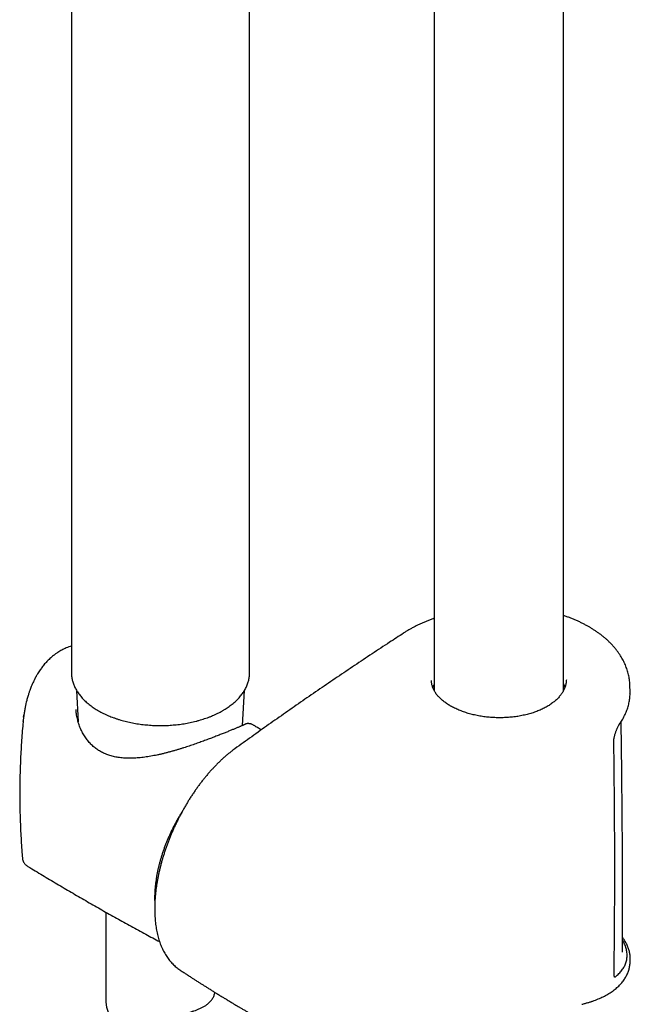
# Model space of a CAD drawing. Header units: millimetres. Extents: x 8 to 1577, y 12 to 2536.
# Tile 8 of 66: x 1321 to 1405, y 563 to 698. Entities that reach past the tile are written whole.
import ezdxf

# ---------------------------------------------------------------- set-up
doc = ezdxf.new("R2010")
doc.units = ezdxf.units.MM

msp = doc.modelspace()

# ---------------------------------------------------------------- linework, layer by layer
at = {"color": 7, "linetype": 'Continuous', "lineweight": 30}
for p, q in [((1395.73, 606.03), (1395.73, 897.76)), ((1377.93, 892.22), (1377.93, 606.02)), ((1352.56, 608.49), (1352.56, 707.5)), ((1328.06, 706.5), (1328.06, 608.49)), ((1328.06, 608.49), (1328.06, 608.48)), ((1328.76, 606.04), (1328.99, 601.7)), ((1351.6, 601.22), (1351.85, 606.03)), ((1404.87, 605.88), (1404.85, 606.67)), ((1321.42, 601.78), (1321.43, 601.83)), ((1321.49, 602.36), (1321.52, 602.64)), ((1353.19, 601.2), (1353.18, 601.2)), ((1321.32, 582.99), (1321.32, 582.99)), ((1321.99, 581.88), (1321.99, 581.88)), ((1332.81, 575.51), (1332.81, 563.18)), ((1403.85, 570.03), (1403.85, 570.08)), ((1404.89, 568.8), (1404.9, 569.04)), ((1402.67, 567.06), (1402.67, 567.06)), ((1402.93, 566.67), (1402.98, 566.72))]:
    msp.add_line(p, q, dxfattribs=at)
for points, knots in [([(1377.93, 615.97), (1377.83, 615.93), (1377.57, 615.84), (1377.17, 615.68), (1376.72, 615.5), (1376.29, 615.31), (1375.86, 615.11), (1375.44, 614.91), (1375.03, 614.69), (1374.63, 614.47), (1374.24, 614.24), (1373.93, 614.06), (1373.76, 613.94), (1373.72, 613.91)], [0, 0, 0, 0, 0.067069, 0.166237, 0.265083, 0.36322, 0.462574, 0.562087, 0.661743, 0.761524, 0.861413, 0.961385, 1, 1, 1, 1]), ([(1399.24, 614.78), (1399.12, 614.85), (1398.86, 614.99), (1398.46, 615.2), (1398.05, 615.41), (1397.62, 615.6), (1397.19, 615.79), (1396.75, 615.97), (1396.3, 616.14), (1395.96, 616.26), (1395.77, 616.32), (1395.73, 616.33)], [0, 0, 0, 0, 0.115828, 0.238256, 0.360721, 0.483178, 0.605593, 0.727935, 0.850252, 0.97165, 1, 1, 1, 1]), ([(1373.72, 613.91), (1373.08, 613.5), (1371.63, 612.55), (1369.39, 611.07), (1366.99, 609.47), (1364.6, 607.86), (1362.22, 606.24), (1359.86, 604.61), (1357.51, 602.97), (1355.17, 601.33), (1352.84, 599.67), (1351.29, 598.56), (1350.51, 597.99), (1350.5, 597.98)], [0, 0, 0, 0, 0.080716, 0.182843, 0.284939, 0.387001, 0.489027, 0.591014, 0.692961, 0.794863, 0.896734, 0.998702, 1, 1, 1, 1]), ([(1404.85, 606.67), (1404.85, 606.72), (1404.84, 606.89), (1404.82, 607.18), (1404.78, 607.52), (1404.73, 607.86), (1404.66, 608.2), (1404.57, 608.53), (1404.47, 608.87), (1404.36, 609.21), (1404.22, 609.54), (1404.08, 609.86), (1403.92, 610.19), (1403.74, 610.5), (1403.55, 610.82), (1403.34, 611.13), (1403.12, 611.44), (1402.88, 611.75), (1402.63, 612.05), (1402.37, 612.34), (1402.09, 612.63), (1401.8, 612.91), (1401.49, 613.19), (1401.17, 613.45), (1400.84, 613.72), (1400.5, 613.97), (1400.14, 614.22), (1399.77, 614.46), (1399.47, 614.64), (1399.29, 614.75), (1399.24, 614.78)], [0, 0, 0, 0, 0.017817, 0.053324, 0.089067, 0.125029, 0.161176, 0.197472, 0.233874, 0.27034, 0.306825, 0.343266, 0.379613, 0.415994, 0.452919, 0.490146, 0.527628, 0.565315, 0.603155, 0.641091, 0.679071, 0.717027, 0.754902, 0.792702, 0.831004, 0.8694, 0.90787, 0.946397, 0.984965, 1, 1, 1, 1]), ([(1328.06, 612.15), (1328.05, 612.15), (1327.93, 612.11), (1327.7, 612.03), (1327.36, 611.9), (1327.05, 611.75), (1326.76, 611.61), (1326.47, 611.44), (1326.18, 611.27), (1325.89, 611.06), (1325.6, 610.85), (1325.33, 610.63), (1325.1, 610.42), (1324.88, 610.21), (1324.67, 610), (1324.48, 609.79), (1324.28, 609.56), (1324.1, 609.33), (1323.92, 609.1), (1323.75, 608.86), (1323.57, 608.59), (1323.42, 608.35), (1323.31, 608.15), (1323.23, 608.01), (1323.17, 607.9), (1323.12, 607.81), (1323.07, 607.72), (1323, 607.59), (1322.92, 607.43), (1322.81, 607.2), (1322.68, 606.92), (1322.55, 606.6), (1322.43, 606.31), (1322.34, 606.05), (1322.26, 605.84), (1322.2, 605.65), (1322.14, 605.44), (1322.06, 605.2), (1321.99, 604.93), (1321.9, 604.6), (1321.8, 604.21), (1321.71, 603.75), (1321.61, 603.23), (1321.56, 602.87), (1321.53, 602.68)], [0, 0, 0, 0, 0.000471, 0.03457, 0.065328, 0.094258, 0.12422, 0.151538, 0.181232, 0.213181, 0.245077, 0.274594, 0.301781, 0.327451, 0.351864, 0.376094, 0.401213, 0.427509, 0.450175, 0.474824, 0.50142, 0.529261, 0.54475, 0.557758, 0.568285, 0.576331, 0.583054, 0.594665, 0.609727, 0.62825, 0.656573, 0.68366, 0.709126, 0.73299, 0.748026, 0.762726, 0.779593, 0.799112, 0.821289, 0.846137, 0.878872, 0.915383, 0.955731, 1, 1, 1, 1]), ([(1328.06, 608.48), (1328.06, 608.45), (1328.06, 608.33), (1328.07, 608.12), (1328.1, 607.86), (1328.14, 607.6), (1328.2, 607.34), (1328.28, 607.08), (1328.37, 606.83), (1328.48, 606.57), (1328.6, 606.32), (1328.74, 606.07), (1328.89, 605.82), (1329.06, 605.58), (1329.24, 605.34), (1329.43, 605.11), (1329.64, 604.88), (1329.87, 604.65), (1330.11, 604.43), (1330.36, 604.22), (1330.62, 604.01), (1330.9, 603.8), (1331.18, 603.6), (1331.48, 603.41), (1331.8, 603.23), (1332.12, 603.05), (1332.45, 602.88), (1332.79, 602.72), (1333.14, 602.56), (1333.5, 602.42), (1333.87, 602.28), (1334.25, 602.15), (1334.64, 602.02), (1335.03, 601.91), (1335.43, 601.8), (1335.83, 601.7), (1336.24, 601.61), (1336.65, 601.53), (1337.07, 601.46), (1337.5, 601.4), (1337.92, 601.34), (1338.36, 601.3), (1338.79, 601.26), (1339.22, 601.23), (1339.66, 601.21), (1340.09, 601.21), (1340.53, 601.21), (1340.97, 601.21), (1341.4, 601.23), (1341.84, 601.26), (1342.27, 601.3), (1342.7, 601.34), (1343.13, 601.4), (1343.55, 601.46), (1343.97, 601.53), (1344.38, 601.62), (1344.79, 601.7), (1345.2, 601.8), (1345.6, 601.91), (1345.99, 602.03), (1346.37, 602.15), (1346.75, 602.28), (1347.12, 602.42), (1347.48, 602.57), (1347.83, 602.72), (1348.17, 602.89), (1348.5, 603.05), (1348.73, 603.18), (1348.85, 603.25), (1348.86, 603.26)], [0, 0, 0, 0, 0.0055476, 0.0203079, 0.0350698, 0.0498446, 0.0646436, 0.0794765, 0.0943515, 0.1092749, 0.1242507, 0.1392806, 0.1543645, 0.1695002, 0.1846842, 0.199912, 0.215178, 0.2304768, 0.2458026, 0.2611501, 0.2765141, 0.2918903, 0.3072747, 0.3226641, 0.3380557, 0.3534467, 0.3688355, 0.3842209, 0.3996019, 0.414978, 0.4303488, 0.4457141, 0.4610739, 0.4764283, 0.4917774, 0.5071215, 0.5224609, 0.5377959, 0.5531271, 0.5684547, 0.5837792, 0.599101, 0.6144207, 0.6297386, 0.6450553, 0.6603712, 0.6756868, 0.6910026, 0.7063189, 0.7216361, 0.7369549, 0.7522755, 0.7675986, 0.7829246, 0.7982539, 0.813587, 0.8289244, 0.8442666, 0.8596138, 0.8749665, 0.8903251, 0.9056897, 0.9210607, 0.9364381, 0.9518218, 0.9672118, 0.9826076, 0.9971939, 1, 1, 1, 1]), ([(1351.7, 605.79), (1351.73, 605.83), (1351.81, 605.96), (1351.94, 606.17), (1352.07, 606.42), (1352.19, 606.68), (1352.29, 606.94), (1352.37, 607.2), (1352.44, 607.46), (1352.49, 607.72), (1352.53, 607.98), (1352.56, 608.24), (1352.56, 608.4), (1352.56, 608.48)], [0, 0, 0, 0, 0.052418, 0.149349, 0.246023, 0.342349, 0.438317, 0.533927, 0.629196, 0.724154, 0.818846, 0.913328, 1, 1, 1, 1]), ([(1380.17, 603.91), (1380.16, 603.91), (1380.07, 603.96), (1379.89, 604.07), (1379.64, 604.23), (1379.41, 604.4), (1379.2, 604.56), (1378.99, 604.74), (1378.8, 604.91), (1378.62, 605.09), (1378.45, 605.27), (1378.3, 605.45), (1378.16, 605.64), (1378.04, 605.83), (1377.93, 606.02), (1377.83, 606.22), (1377.75, 606.41), (1377.68, 606.61), (1377.63, 606.8), (1377.59, 607), (1377.57, 607.21), (1377.56, 607.35), (1377.56, 607.42), (1377.56, 607.42)], [0, 0, 0, 0, 0.004759, 0.056508, 0.10811, 0.159303, 0.209913, 0.261154, 0.312161, 0.363217, 0.414444, 0.466021, 0.518056, 0.569441, 0.621724, 0.674349, 0.727199, 0.780153, 0.833307, 0.88728, 0.942055, 0.997167, 1, 1, 1, 1]), ([(1396.11, 607.51), (1396.11, 607.5), (1396.11, 607.43), (1396.1, 607.29), (1396.08, 607.07), (1396.04, 606.86), (1395.98, 606.64), (1395.91, 606.43), (1395.83, 606.22), (1395.73, 606.02), (1395.62, 605.82), (1395.49, 605.62), (1395.35, 605.42), (1395.19, 605.23), (1395.02, 605.04), (1394.84, 604.85), (1394.64, 604.67), (1394.43, 604.49), (1394.21, 604.31), (1393.97, 604.15), (1393.73, 603.98), (1393.47, 603.83), (1393.2, 603.68), (1392.93, 603.54), (1392.64, 603.4), (1392.34, 603.27), (1392.03, 603.15), (1391.71, 603.03), (1391.38, 602.92), (1391.05, 602.82), (1390.7, 602.73), (1390.35, 602.65), (1390, 602.57), (1389.64, 602.5), (1389.28, 602.44), (1388.91, 602.39), (1388.54, 602.35), (1388.17, 602.32), (1387.79, 602.3), (1387.41, 602.28), (1387.03, 602.28), (1386.65, 602.28), (1386.27, 602.29), (1385.89, 602.31), (1385.51, 602.34), (1385.14, 602.38), (1384.77, 602.42), (1384.4, 602.48), (1384.03, 602.54), (1383.67, 602.62), (1383.31, 602.7), (1382.97, 602.78), (1382.63, 602.88), (1382.29, 602.98), (1381.97, 603.09), (1381.65, 603.21), (1381.34, 603.33), (1381.04, 603.46), (1380.75, 603.6), (1380.47, 603.74), (1380.28, 603.84), (1380.18, 603.9), (1380.17, 603.91)], [0, 0, 0, 0, 0.000449, 0.018584, 0.036746, 0.054869, 0.072908, 0.090825, 0.108591, 0.126185, 0.143606, 0.160817, 0.178025, 0.195236, 0.21245, 0.229661, 0.24686, 0.264036, 0.281178, 0.298272, 0.315305, 0.332266, 0.349119, 0.366001, 0.382961, 0.399988, 0.417068, 0.434188, 0.451334, 0.468492, 0.485643, 0.502772, 0.519867, 0.536918, 0.553866, 0.570956, 0.588005, 0.605058, 0.622148, 0.63931, 0.656484, 0.673565, 0.690741, 0.707947, 0.7251, 0.742137, 0.759172, 0.776299, 0.793495, 0.810701, 0.827844, 0.844873, 0.861866, 0.878917, 0.895934, 0.912961, 0.93003, 0.947175, 0.9641, 0.981138, 0.998237, 1, 1, 1, 1]), ([(1348.87, 603.26), (1348.92, 603.29), (1349.08, 603.38), (1349.34, 603.54), (1349.63, 603.74), (1349.91, 603.94), (1350.18, 604.15), (1350.44, 604.36), (1350.68, 604.58), (1350.91, 604.81), (1351.12, 605.04), (1351.32, 605.27), (1351.51, 605.51), (1351.63, 605.68), (1351.69, 605.78), (1351.7, 605.79)], [0, 0, 0, 0, 0.045417, 0.131384, 0.217374, 0.303362, 0.389332, 0.475268, 0.561148, 0.646946, 0.732636, 0.818186, 0.903563, 0.983936, 1, 1, 1, 1]), ([(1377.93, 606.91), (1377.89, 606.82), (1377.82, 606.67), (1377.76, 606.51), (1377.74, 606.45)], [0, 0, 0, 0, 0.564036, 1, 1, 1, 1]), ([(1395.93, 606.48), (1395.92, 606.5), (1395.88, 606.64), (1395.82, 606.8), (1395.74, 606.93), (1395.73, 606.95)], [0, 0, 0, 0, 0.115147, 0.88624, 1, 1, 1, 1]), ([(1404.86, 605.62), (1404.87, 605.67), (1404.87, 605.76), (1404.87, 605.84), (1404.86, 605.88)], [0, 0, 0, 0, 0.585082, 1, 1, 1, 1]), ([(1403.48, 601.51), (1403.55, 601.61), (1403.68, 601.8), (1403.86, 602.1), (1404.03, 602.41), (1404.18, 602.72), (1404.32, 603.03), (1404.44, 603.34), (1404.55, 603.66), (1404.64, 603.98), (1404.72, 604.3), (1404.78, 604.62), (1404.83, 604.94), (1404.86, 605.27), (1404.87, 605.49), (1404.87, 605.6), (1404.87, 605.6)], [0, 0, 0, 0, 0.074048, 0.151983, 0.229411, 0.305403, 0.382879, 0.460007, 0.536887, 0.613626, 0.690333, 0.767102, 0.843994, 0.920235, 0.996494, 1, 1, 1, 1]), ([(1351.94, 601.38), (1351.93, 601.37), (1351.9, 601.36), (1351.84, 601.33), (1351.77, 601.29), (1351.67, 601.25), (1351.57, 601.2), (1351.44, 601.15), (1351.31, 601.09), (1351.16, 601.02), (1351, 600.96), (1350.82, 600.88), (1350.64, 600.8), (1350.44, 600.72), (1350.23, 600.64), (1350.01, 600.55), (1349.79, 600.46), (1349.55, 600.36), (1349.31, 600.26), (1349.06, 600.16), (1348.8, 600.06), (1348.52, 599.95), (1348.24, 599.84), (1347.94, 599.72), (1347.64, 599.61), (1347.33, 599.49), (1347.02, 599.37), (1346.7, 599.25), (1346.37, 599.13), (1346.04, 599.01), (1345.7, 598.88), (1345.34, 598.76), (1344.98, 598.63), (1344.62, 598.51), (1344.25, 598.38), (1343.87, 598.26), (1343.49, 598.14), (1343.1, 598.01), (1342.7, 597.89), (1342.3, 597.77), (1341.9, 597.66), (1341.49, 597.55), (1341.07, 597.44), (1340.66, 597.33), (1340.24, 597.24), (1339.82, 597.14), (1339.4, 597.06), (1338.98, 596.98), (1338.56, 596.91), (1338.14, 596.85), (1337.73, 596.8), (1337.32, 596.76), (1336.92, 596.72), (1336.53, 596.7), (1336.14, 596.7), (1335.76, 596.7), (1335.39, 596.72), (1335.03, 596.75), (1334.67, 596.79), (1334.33, 596.84), (1334, 596.9), (1333.68, 596.98), (1333.36, 597.07), (1333.06, 597.17), (1332.76, 597.29), (1332.47, 597.42), (1332.2, 597.56), (1331.93, 597.71), (1331.68, 597.87), (1331.43, 598.05), (1331.19, 598.24), (1330.95, 598.44), (1330.73, 598.66), (1330.51, 598.89), (1330.31, 599.13), (1330.11, 599.38), (1329.93, 599.65), (1329.76, 599.92), (1329.59, 600.21), (1329.44, 600.5), (1329.3, 600.81), (1329.18, 601.13), (1329.06, 601.45), (1328.96, 601.79), (1328.88, 602.12), (1328.81, 602.46), (1328.75, 602.8), (1328.71, 603.13), (1328.7, 603.34), (1328.7, 603.43)], [0, 0, 0, 0, 0.008643, 0.01963, 0.031144, 0.042975, 0.054958, 0.066961, 0.078956, 0.090913, 0.102846, 0.114714, 0.126486, 0.138139, 0.149652, 0.161012, 0.172209, 0.183238, 0.194126, 0.204971, 0.215873, 0.226812, 0.237769, 0.248722, 0.259646, 0.270524, 0.281338, 0.292072, 0.302722, 0.313427, 0.324326, 0.33534, 0.346416, 0.357494, 0.368567, 0.379851, 0.391214, 0.40268, 0.414276, 0.425962, 0.437759, 0.449627, 0.461571, 0.473594, 0.485698, 0.497882, 0.510144, 0.52248, 0.534876, 0.547273, 0.559584, 0.571809, 0.583946, 0.595994, 0.607956, 0.619835, 0.63164, 0.643371, 0.654875, 0.666225, 0.677465, 0.688625, 0.699732, 0.710676, 0.721693, 0.732691, 0.743592, 0.754344, 0.765049, 0.775861, 0.786801, 0.797866, 0.809047, 0.820334, 0.831714, 0.843172, 0.854691, 0.866269, 0.877961, 0.889921, 0.90204, 0.914301, 0.926682, 0.939156, 0.951691, 0.964254, 0.976804, 0.989335, 1, 1, 1, 1]), ([(1321.42, 601.78), (1321.41, 601.66), (1321.36, 601.12), (1321.28, 600.15), (1321.19, 598.87), (1321.11, 597.58), (1321.05, 596.3), (1321, 595.01), (1320.97, 593.72), (1320.95, 592.44), (1320.95, 591.15), (1320.97, 589.86), (1321, 588.57), (1321.05, 587.29), (1321.11, 586.01), (1321.19, 584.72), (1321.26, 583.72), (1321.31, 583.14), (1321.32, 582.99)], [0, 0, 0, 0, 0.018497, 0.086878, 0.155272, 0.223674, 0.292081, 0.360488, 0.428891, 0.497288, 0.565673, 0.634045, 0.702396, 0.770725, 0.839026, 0.907298, 0.975534, 1, 1, 1, 1]), ([(1321.54, 602.71), (1321.52, 602.56), (1321.47, 602.25), (1321.44, 601.94), (1321.42, 601.78)], [0, 0, 0, 0, 0.5012662, 1, 1, 1, 1]), ([(1403.85, 570.08), (1403.85, 570.22), (1403.85, 570.51), (1403.85, 570.91), (1403.85, 571.29), (1403.85, 571.63), (1403.85, 572.08), (1403.85, 572.63), (1403.85, 573.24), (1403.85, 573.8), (1403.85, 574.29), (1403.85, 574.81), (1403.85, 575.34), (1403.85, 575.94), (1403.85, 576.6), (1403.85, 577.33), (1403.85, 578.11), (1403.85, 578.94), (1403.84, 579.82), (1403.84, 580.75), (1403.84, 581.73), (1403.83, 582.75), (1403.83, 583.83), (1403.82, 584.96), (1403.81, 586.14), (1403.8, 587.36), (1403.79, 588.64), (1403.78, 589.97), (1403.77, 591.34), (1403.75, 592.8), (1403.74, 594.32), (1403.72, 595.93), (1403.7, 597.58), (1403.68, 599.3), (1403.66, 600.69), (1403.64, 601.52), (1403.64, 601.75)], [0, 0, 0, 0, 0.014047, 0.027038, 0.038974, 0.049862, 0.060397, 0.081442, 0.102949, 0.118596, 0.134479, 0.150599, 0.167433, 0.185511, 0.207156, 0.230351, 0.255096, 0.28139, 0.309234, 0.338627, 0.369569, 0.402059, 0.436099, 0.471688, 0.508825, 0.54751, 0.587744, 0.629526, 0.672857, 0.717736, 0.766412, 0.816787, 0.868861, 0.922633, 0.978104, 1, 1, 1, 1]), ([(1353.14, 601.22), (1353.12, 601.23), (1353.05, 601.28), (1352.93, 601.34), (1352.78, 601.4), (1352.65, 601.44), (1352.52, 601.46), (1352.41, 601.48), (1352.3, 601.48), (1352.19, 601.46), (1352.09, 601.44), (1352.01, 601.41), (1351.98, 601.39), (1351.97, 601.39)], [0, 0, 0, 0, 0.057498, 0.212828, 0.350024, 0.47243, 0.578921, 0.673272, 0.760496, 0.840873, 0.916338, 0.988358, 1, 1, 1, 1]), ([(1354.15, 600.6), (1354, 600.7), (1353.68, 600.9), (1353.35, 601.09), (1353.19, 601.19)], [0, 0, 0, 0, 0.49036, 1, 1, 1, 1]), ([(1402.63, 598.9), (1402.63, 598.9), (1402.63, 598.93), (1402.63, 599.02), (1402.64, 599.15), (1402.65, 599.29), (1402.67, 599.43), (1402.7, 599.58), (1402.74, 599.74), (1402.77, 599.9), (1402.82, 600.06), (1402.87, 600.22), (1402.93, 600.38), (1402.98, 600.54), (1403.04, 600.69), (1403.11, 600.83), (1403.17, 600.97), (1403.24, 601.11), (1403.31, 601.23), (1403.37, 601.35), (1403.43, 601.44), (1403.47, 601.49), (1403.48, 601.51)], [0, 0, 0, 0, 0.000172, 0.048356, 0.097563, 0.14756, 0.198151, 0.248696, 0.300167, 0.352897, 0.406519, 0.460613, 0.514673, 0.568644, 0.62292, 0.677844, 0.73366, 0.790252, 0.847409, 0.90482, 0.961951, 1, 1, 1, 1]), ([(1350.5, 597.98), (1350.42, 597.92), (1350.24, 597.79), (1349.97, 597.58), (1349.67, 597.35), (1349.36, 597.09), (1349.02, 596.79), (1348.67, 596.47), (1348.33, 596.14), (1347.99, 595.8), (1347.65, 595.45), (1347.32, 595.09), (1346.99, 594.73), (1346.67, 594.35), (1346.36, 593.97), (1346.04, 593.58), (1345.74, 593.18), (1345.43, 592.77), (1345.14, 592.35), (1344.84, 591.92), (1344.55, 591.49), (1344.27, 591.05), (1344, 590.6), (1343.73, 590.15), (1343.47, 589.69), (1343.22, 589.24), (1342.97, 588.77), (1342.73, 588.3), (1342.5, 587.83), (1342.27, 587.35), (1342.05, 586.87), (1341.84, 586.38), (1341.64, 585.89), (1341.44, 585.4), (1341.26, 584.91), (1341.08, 584.42), (1340.91, 583.92), (1340.75, 583.43), (1340.6, 582.94), (1340.46, 582.46), (1340.33, 581.97), (1340.21, 581.48), (1340.1, 580.99), (1339.99, 580.5), (1339.9, 580.01), (1339.81, 579.52), (1339.74, 579.05), (1339.67, 578.57), (1339.62, 578.1), (1339.58, 577.63), (1339.54, 577.17), (1339.52, 576.71), (1339.51, 576.26), (1339.51, 575.81), (1339.52, 575.37), (1339.54, 574.93), (1339.57, 574.5), (1339.61, 574.08), (1339.66, 573.66), (1339.73, 573.25), (1339.8, 572.85), (1339.89, 572.46), (1339.99, 572.08), (1340.1, 571.71), (1340.22, 571.35), (1340.35, 571), (1340.49, 570.66), (1340.64, 570.33), (1340.81, 570.02), (1340.98, 569.71), (1341.17, 569.42), (1341.36, 569.14), (1341.56, 568.87), (1341.77, 568.62), (1341.99, 568.39), (1342.22, 568.17), (1342.46, 567.96), (1342.7, 567.76), (1342.88, 567.63), (1342.98, 567.57), (1342.99, 567.56)], [0, 0, 0, 0, 0.008906, 0.020163, 0.030855, 0.042174, 0.05617, 0.069566, 0.082989, 0.096404, 0.109777, 0.123079, 0.136285, 0.149359, 0.162526, 0.175691, 0.188839, 0.201983, 0.215136, 0.228308, 0.241514, 0.254765, 0.267952, 0.281038, 0.294089, 0.307122, 0.320153, 0.333196, 0.346264, 0.359375, 0.372553, 0.385642, 0.398758, 0.411903, 0.425058, 0.438199, 0.451307, 0.464363, 0.477362, 0.490337, 0.503377, 0.516496, 0.529672, 0.542885, 0.556113, 0.569329, 0.582507, 0.595571, 0.608763, 0.621953, 0.635151, 0.648362, 0.661596, 0.67486, 0.688162, 0.701344, 0.71479, 0.728177, 0.741517, 0.75482, 0.768097, 0.781358, 0.79461, 0.807871, 0.821089, 0.83422, 0.847373, 0.860508, 0.873594, 0.886596, 0.899485, 0.91223, 0.924903, 0.937212, 0.949525, 0.961817, 0.97407, 0.98627, 0.998403, 1, 1, 1, 1]), ([(1402.67, 567.06), (1402.68, 568.03), (1402.71, 570.18), (1402.73, 573.51), (1402.76, 577.05), (1402.76, 580.59), (1402.76, 584.13), (1402.75, 587.69), (1402.72, 591.25), (1402.69, 594.81), (1402.66, 597.36), (1402.64, 598.72), (1402.63, 598.89)], [0, 0, 0, 0, 0.09274, 0.20417, 0.315598, 0.427023, 0.538445, 0.649862, 0.761276, 0.872684, 0.984088, 1, 1, 1, 1]), ([(1343.33, 589.43), (1343.31, 589.41), (1343.21, 589.25), (1343.03, 588.95), (1342.77, 588.52), (1342.53, 588.08), (1342.29, 587.64), (1342.06, 587.2), (1341.84, 586.76), (1341.63, 586.31), (1341.43, 585.86), (1341.23, 585.4), (1341.05, 584.95), (1340.87, 584.49), (1340.71, 584.04), (1340.55, 583.58), (1340.41, 583.12), (1340.28, 582.67), (1340.15, 582.21), (1340.04, 581.76), (1339.93, 581.31), (1339.84, 580.86), (1339.76, 580.41), (1339.69, 579.97), (1339.63, 579.53), (1339.58, 579.09), (1339.54, 578.66), (1339.52, 578.23), (1339.5, 577.81), (1339.5, 577.4), (1339.51, 577.03), (1339.52, 576.81), (1339.52, 576.71)], [0, 0, 0, 0, 0.004926, 0.039567, 0.074207, 0.108847, 0.143487, 0.178128, 0.212771, 0.247417, 0.282065, 0.316716, 0.351372, 0.386032, 0.420698, 0.455369, 0.490047, 0.524733, 0.559426, 0.594126, 0.628836, 0.663555, 0.698282, 0.73302, 0.767767, 0.802523, 0.837289, 0.872064, 0.906847, 0.941638, 0.976434, 1, 1, 1, 1]), ([(1321.32, 582.99), (1321.33, 582.92), (1321.34, 582.79), (1321.39, 582.64), (1321.43, 582.53), (1321.46, 582.46), (1321.5, 582.39), (1321.56, 582.29), (1321.66, 582.16), (1321.8, 582.01), (1321.92, 581.93), (1321.99, 581.88)], [0, 0, 0, 0, 0.173542, 0.311604, 0.383353, 0.438842, 0.483551, 0.571081, 0.687352, 0.831262, 1, 1, 1, 1]), ([(1321.99, 581.88), (1322.11, 581.81), (1322.89, 581.33), (1324.33, 580.46), (1326.3, 579.28), (1328.28, 578.11), (1330.27, 576.96), (1332.26, 575.82), (1334.26, 574.69), (1336.27, 573.58), (1338.24, 572.5), (1339.55, 571.81), (1340.18, 571.47)], [0, 0, 0, 0, 0.021105, 0.130721, 0.240338, 0.349954, 0.459566, 0.569171, 0.678768, 0.788353, 0.897924, 1, 1, 1, 1]), ([(1404.9, 569.04), (1404.9, 569.07), (1404.9, 569.17), (1404.89, 569.36), (1404.87, 569.61), (1404.83, 569.85), (1404.78, 570.1), (1404.71, 570.35), (1404.62, 570.6), (1404.52, 570.85), (1404.41, 571.1), (1404.27, 571.36), (1404.13, 571.61), (1403.99, 571.83), (1403.89, 571.96), (1403.85, 572.02)], [0, 0, 0, 0, 0.027819, 0.108855, 0.191068, 0.273461, 0.356128, 0.439232, 0.522905, 0.607255, 0.692438, 0.775862, 0.861438, 0.947404, 1, 1, 1, 1]), ([(1402.98, 566.72), (1403.14, 566.87), (1403.47, 567.17), (1403.86, 567.65), (1404.16, 568.15), (1404.36, 568.68), (1404.46, 569.24), (1404.47, 569.8), (1404.38, 570.38), (1404.19, 570.97), (1404.01, 571.39), (1403.87, 571.62), (1403.85, 571.64)], [0, 0, 0, 0, 0.110387, 0.220005, 0.329437, 0.439266, 0.549916, 0.65993, 0.769359, 0.87882, 0.988939, 1, 1, 1, 1]), ([(1399.66, 563.26), (1399.69, 563.27), (1399.84, 563.32), (1400.12, 563.42), (1400.49, 563.57), (1400.84, 563.72), (1401.18, 563.88), (1401.51, 564.05), (1401.82, 564.23), (1402.12, 564.41), (1402.41, 564.61), (1402.69, 564.81), (1402.95, 565.02), (1403.19, 565.24), (1403.42, 565.46), (1403.63, 565.69), (1403.83, 565.92), (1404, 566.16), (1404.17, 566.4), (1404.31, 566.65), (1404.44, 566.9), (1404.55, 567.15), (1404.65, 567.41), (1404.73, 567.66), (1404.79, 567.92), (1404.84, 568.19), (1404.87, 568.45), (1404.89, 568.65), (1404.89, 568.75), (1404.89, 568.77)], [0, 0, 0, 0, 0.0097384, 0.0527346, 0.0957742, 0.1387465, 0.1809855, 0.2233137, 0.2656975, 0.3080358, 0.3502375, 0.392204, 0.4338325, 0.4750219, 0.51568, 0.5557302, 0.5951173, 0.633811, 0.6718056, 0.7091194, 0.7457904, 0.7818786, 0.8174709, 0.8529018, 0.8882763, 0.9236132, 0.9589285, 0.9942404, 1, 1, 1, 1]), ([(1343, 567.55), (1343.05, 567.52), (1343.18, 567.43), (1343.38, 567.3), (1343.6, 567.16), (1343.78, 567.04), (1343.92, 566.95), (1344.07, 566.85), (1344.26, 566.72), (1344.53, 566.55), (1344.85, 566.34), (1345.22, 566.1), (1345.61, 565.85), (1345.98, 565.61), (1346.34, 565.38), (1346.72, 565.15), (1347.12, 564.9), (1347.54, 564.64), (1347.97, 564.37), (1348.34, 564.14), (1348.65, 563.96), (1348.86, 563.82), (1349.05, 563.71), (1349.2, 563.62), (1349.34, 563.53), (1349.51, 563.43), (1349.7, 563.32), (1349.92, 563.19), (1350.14, 563.05), (1350.39, 562.9), (1350.68, 562.74), (1351, 562.55), (1351.33, 562.35), (1351.7, 562.13), (1352.06, 561.93), (1352.4, 561.73), (1352.7, 561.56), (1353, 561.39), (1353.29, 561.22), (1353.56, 561.07), (1353.81, 560.93), (1354.02, 560.81), (1354.18, 560.72), (1354.3, 560.65), (1354.43, 560.58), (1354.57, 560.5), (1354.74, 560.41), (1354.94, 560.3), (1355.21, 560.15), (1355.55, 559.96), (1355.94, 559.75), (1356.33, 559.54), (1356.65, 559.36), (1356.89, 559.23), (1357.05, 559.15), (1357.19, 559.08), (1357.3, 559.02), (1357.41, 558.96), (1357.55, 558.89), (1357.71, 558.8), (1357.9, 558.7), (1358.11, 558.59), (1358.32, 558.48), (1358.54, 558.36), (1358.75, 558.26), (1358.93, 558.16), (1359.08, 558.08), (1359.2, 558.02), (1359.31, 557.96), (1359.44, 557.9), (1359.59, 557.82), (1359.79, 557.72), (1360.03, 557.6), (1360.3, 557.46), (1360.57, 557.32), (1360.84, 557.18), (1361.11, 557.05), (1361.39, 556.91), (1361.63, 556.79), (1361.78, 556.71), (1361.83, 556.69)], [0, 0, 0, 0, 0.007733, 0.021887, 0.033899, 0.043768, 0.051494, 0.057085, 0.069074, 0.08272, 0.101128, 0.121887, 0.144977, 0.163872, 0.183676, 0.204389, 0.226012, 0.248547, 0.271993, 0.295834, 0.309521, 0.321262, 0.331057, 0.338905, 0.346052, 0.354205, 0.365119, 0.377143, 0.389215, 0.401243, 0.418348, 0.435364, 0.453279, 0.473146, 0.494977, 0.510175, 0.526188, 0.542008, 0.557033, 0.571262, 0.584695, 0.596568, 0.604075, 0.609984, 0.616047, 0.623566, 0.632544, 0.64298, 0.654653, 0.675286, 0.695843, 0.716323, 0.736526, 0.745914, 0.754113, 0.76112, 0.766937, 0.772105, 0.778574, 0.787313, 0.797682, 0.808503, 0.819487, 0.830636, 0.841882, 0.851758, 0.859077, 0.864738, 0.870103, 0.876678, 0.884465, 0.893464, 0.907332, 0.921603, 0.93562, 0.949383, 0.962891, 0.976618, 0.991923, 1, 1, 1, 1]), ([(1402.75, 566.58), (1402.75, 566.58), (1402.75, 566.58), (1402.74, 566.59), (1402.73, 566.62), (1402.71, 566.67), (1402.7, 566.73), (1402.68, 566.81), (1402.67, 566.9), (1402.67, 566.98), (1402.67, 567.04), (1402.67, 567.06)], [0, 0, 0, 0, 0.079621, 0.1882, 0.299872, 0.416318, 0.538113, 0.66504, 0.796334, 0.930909, 1, 1, 1, 1]), ([(1402.74, 566.61), (1402.75, 566.6), (1402.78, 566.59), (1402.85, 566.61), (1402.9, 566.65), (1402.93, 566.67)], [0, 0, 0, 0, 0.199028, 0.630467, 1, 1, 1, 1]), ([(1332.81, 563.18), (1332.81, 563.14), (1332.81, 563.02), (1332.83, 562.82), (1332.87, 562.57), (1332.93, 562.3), (1333.02, 562.04), (1333.13, 561.77), (1333.25, 561.52), (1333.41, 561.22), (1333.63, 560.87), (1333.9, 560.52), (1334.17, 560.22), (1334.44, 559.96), (1334.73, 559.73), (1335.04, 559.53), (1335.34, 559.37), (1335.63, 559.25), (1335.9, 559.17), (1336.17, 559.12), (1336.45, 559.1), (1336.72, 559.11), (1336.99, 559.15), (1337.26, 559.21), (1337.58, 559.31), (1337.94, 559.45), (1338.35, 559.64), (1338.76, 559.85), (1339.16, 560.06), (1339.51, 560.23), (1339.82, 560.39), (1340.13, 560.53), (1340.48, 560.67), (1340.88, 560.82), (1341.29, 560.96), (1341.71, 561.08), (1342.13, 561.2), (1342.54, 561.31), (1342.95, 561.41), (1343.36, 561.51), (1343.75, 561.61), (1344.14, 561.71), (1344.53, 561.82), (1344.92, 561.94), (1345.31, 562.08), (1345.71, 562.24), (1346.1, 562.43), (1346.45, 562.63), (1346.74, 562.83), (1346.97, 563.02), (1347.15, 563.21), (1347.32, 563.4), (1347.46, 563.6), (1347.58, 563.82), (1347.67, 564.04), (1347.74, 564.26), (1347.77, 564.41), (1347.78, 564.49)], [0, 0, 0, 0, 0.008316, 0.025135, 0.042015, 0.059007, 0.076058, 0.093167, 0.108836, 0.124545, 0.149796, 0.175203, 0.194249, 0.212875, 0.231584, 0.2504, 0.269346, 0.283423, 0.297584, 0.311851, 0.326234, 0.340297, 0.354457, 0.368696, 0.382991, 0.404875, 0.426842, 0.45104, 0.471117, 0.491241, 0.504563, 0.51792, 0.535905, 0.554033, 0.572322, 0.590764, 0.608719, 0.626799, 0.645002, 0.66331, 0.681155, 0.7, 0.718929, 0.739461, 0.760086, 0.784357, 0.80877, 0.833401, 0.858331, 0.876045, 0.89387, 0.911753, 0.929751, 0.947811, 0.965936, 0.983084, 1, 1, 1, 1]), ([(1398.22, 562.84), (1398.27, 562.85), (1398.47, 562.9), (1398.79, 562.99), (1399.19, 563.11), (1399.48, 563.2), (1399.63, 563.25), (1399.66, 563.26)], [0, 0, 0, 0, 0.110219, 0.386536, 0.667284, 0.947233, 1, 1, 1, 1])]:
    msp.add_open_spline(points, degree=3, knots=knots, dxfattribs=at)

doc.saveas('drawing.dxf')
